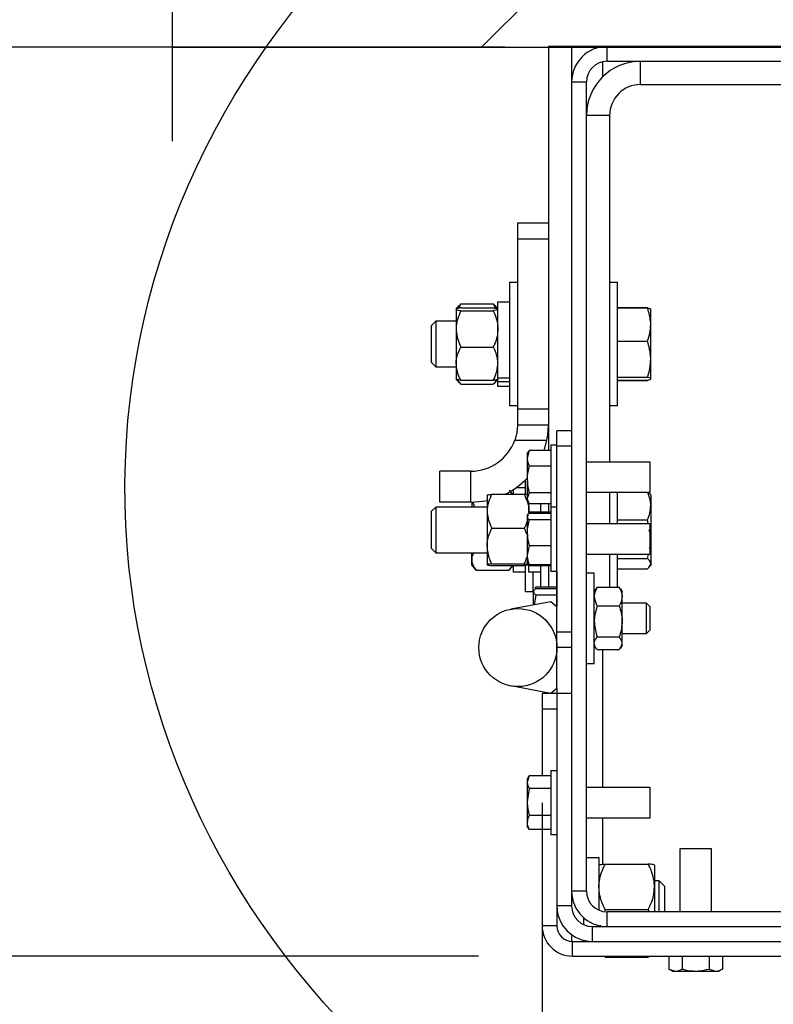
# Model space of a CAD drawing. Header units: inches. Extents: x 170 to 312, y 215 to 248.
# Tile 66 of 256: x 176.675 to 177.051, y 238.632 to 239.124. Entities that reach past the tile are written whole.
import ezdxf

# ---------------------------------------------------------------- set-up
doc = ezdxf.new("R2010")
doc.units = ezdxf.units.IN
doc.header["$LTSCALE"] = 0.25
doc.header["$MEASUREMENT"] = 0
for name, color, linetype in [('ANNOTATIONS', 1, 'Continuous'), ('DETAILS', 4, 'Continuous'), ('STANDARD MOTOR LH', 7, 'Continuous')]:
    doc.layers.add(name, color=color, linetype=linetype)
doc.styles.add('ARIAL', font='arial.ttf', dxfattribs={"height": 0.09375})
doc.dimstyles.new('STANDARD$0', dxfattribs={"dimtxt": 0.09375, "dimasz": 0.09375, "dimexe": 0.03125, "dimexo": 0.046875, "dimgap": 0.09, "dimtad": 0, "dimtih": 1, "dimtoh": 1, "dimdec": 4, "dimzin": 0, "dimdsep": 46, "dimtxsty": 'ARIAL', "dimcen": 0.09, "dimadec": 0, "dimazin": 0, "dimtfac": 1, "dimtdec": 4, "dimtofl": 0, "dimtmove": 0, "dimatfit": 1, "dimfxl": 1, "dimtolj": 1, "dimtzin": 0, "dimarcsym": 0})

# ---------------------------------------------------------------- blocks, each defined once
blk = doc.blocks.new('*D215')
at = {"layer": 'ANNOTATIONS', "color": 0, "lineweight": -2, "transparency": 16777216}
for p, q in [((176.9357208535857, 238.7331519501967), (176.9357208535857, 238.3502203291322)), ((177.4385740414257, 238.7148550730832), (177.4385740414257, 238.3502203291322)), ((177.0294708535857, 238.3970953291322), (177.0773074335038, 238.3970953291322)), ((177.3448240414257, 238.3970953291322), (177.3101902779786, 238.3970953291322))]:
    blk.add_line(p, q, dxfattribs=at)
at = {"layer": 'ANNOTATIONS', "color": 0, "transparency": 16777216}
for points in [[(177.0294708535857, 238.4127203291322), (177.0294708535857, 238.3814703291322), (176.9357208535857, 238.3970953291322)], [(177.3448240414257, 238.4127203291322), (177.3448240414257, 238.3814703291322), (177.4385740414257, 238.3970953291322)]]:
    blk.add_solid(points, dxfattribs=at)
at = {"layer": 'defpoints', "color": 0, "transparency": 16777216}
for p in [(176.9357208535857, 238.7800269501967), (177.4385740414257, 238.7617300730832), (177.4385740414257, 238.3970953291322)]:
    blk.add_point(p, dxfattribs=at)
at = {"layer": 'ANNOTATIONS', "color": 0, "transparency": 16777216, "insert": (177.1937488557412, 238.3970953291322), "char_height": 0.09375, "attachment_point": 5, "style": 'ARIAL'}
blk.add_mtext('\\A1;8"', dxfattribs=at)
blk = doc.blocks.new('*D216')
at = {"layer": 'ANNOTATIONS', "color": 0, "lineweight": -2, "transparency": 16777216}
for p, q in [((176.415614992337, 239.204417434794), (176.415614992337, 239.298167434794)), ((176.9170115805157, 239.110667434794), (176.368739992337, 239.110667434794)), ((176.9039580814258, 238.6565278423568), (176.368739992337, 238.6565278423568)), ((176.415614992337, 238.5627778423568), (176.415614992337, 238.4690278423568))]:
    blk.add_line(p, q, dxfattribs=at)
at = {"layer": 'ANNOTATIONS', "color": 0, "transparency": 16777216}
for points in [[(176.399989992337, 239.204417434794), (176.431239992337, 239.204417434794), (176.415614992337, 239.110667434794)], [(176.399989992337, 238.5627778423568), (176.431239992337, 238.5627778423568), (176.415614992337, 238.6565278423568)]]:
    blk.add_solid(points, dxfattribs=at)
at = {"layer": 'defpoints', "color": 0, "transparency": 16777216}
for p in [(176.9638865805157, 239.110667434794), (176.415614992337, 238.6565278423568), (176.9508330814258, 238.6565278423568)]:
    blk.add_point(p, dxfattribs=at)
at = {"layer": 'ANNOTATIONS', "color": 0, "transparency": 16777216, "insert": (176.4156149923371, 238.9290274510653), "char_height": 0.09375, "attachment_point": 5, "style": 'ARIAL'}
blk.add_mtext('\\A1;7 7/32"', dxfattribs=at)

msp = doc.modelspace()

# ---------------------------------------------------------------- hatches: boundary and pattern name
at = {"layer": 'STANDARD MOTOR LH'}
h = msp.add_hatch(dxfattribs=at)
h.set_pattern_fill('ANSI31', color=256, style=0)
h.set_pattern_definition([(45, (0.9945678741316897, -11.93033273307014), (-0.08838834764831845, 0.08838834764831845), [])])
h.paths.add_polyline_path([(177.4385740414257, 239.6262925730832), (176.7510740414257, 239.6262925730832), (176.7510740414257, 239.38909103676), (176.6869698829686, 239.38909103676), (176.8290407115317, 239.3421870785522), (176.7510740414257, 239.3421870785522), (176.7510740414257, 239.1106675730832), (177.4385740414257, 239.1106675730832), (177.4385740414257, 239.2731691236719)])

# ---------------------------------------------------------------- linework, layer by layer
at = {"layer": 'DETAILS'}
msp.add_ellipse((177.1697928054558, 238.889808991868), major_axis=(0.4425035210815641, -0.003049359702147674), ratio=0.919728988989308, dxfattribs=at)
at = {"layer": 'STANDARD MOTOR LH'}
for p, q in [((176.7510740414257, 239.0637925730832), (176.7510740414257, 239.3421870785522)), ((176.9388485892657, 239.1110095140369), (176.9388485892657, 238.9091762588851)), ((177.4208605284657, 239.1110095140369), (176.9388485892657, 239.1110095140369)), ((176.9504614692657, 239.1110095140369), (176.9504614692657, 238.681611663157)), ((176.9659453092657, 239.1110095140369), (176.9659453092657, 239.1108686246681)), ((176.9681749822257, 239.1036392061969), (176.9681749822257, 239.1110095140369)), ((176.7510740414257, 239.1106675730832), (177.4385740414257, 239.1106675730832)), ((176.9659453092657, 239.1033960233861), (176.9659453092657, 239.0958782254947)), ((176.9681749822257, 239.1036392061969), (177.4208605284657, 239.1036392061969)), ((176.9849284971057, 239.0920263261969), (176.9849284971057, 239.1036392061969)), ((176.9504614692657, 239.0932960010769), (176.9578317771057, 239.0932960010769)), ((176.9578317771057, 238.6889819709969), (176.9578317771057, 239.0932960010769)), ((176.9849284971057, 239.0920263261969), (177.0824457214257, 239.092026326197)), ((176.9694446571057, 239.076542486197), (176.9578317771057, 239.076542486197)), ((176.9694446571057, 239.076542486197), (176.9694446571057, 238.9035744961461)), ((176.9233647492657, 239.0227083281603), (176.9233647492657, 238.922044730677)), ((176.9388485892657, 239.0227083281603), (176.9233647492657, 239.0227083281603)), ((176.9233647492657, 239.0149664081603), (176.9388485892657, 239.0149664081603)), ((176.9194628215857, 238.9933323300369), (176.9233647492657, 238.9933323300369)), ((176.9194628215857, 238.9933323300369), (176.9194628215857, 238.9313969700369)), ((176.9694446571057, 238.9933323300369), (176.9733465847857, 238.9933323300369)), ((176.9733465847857, 238.931396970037), (176.9733465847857, 238.9933323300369)), ((176.9136408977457, 238.9835155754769), (176.9194628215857, 238.9835155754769)), ((176.9136408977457, 238.9412137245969), (176.9136408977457, 238.9835155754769)), ((176.8927686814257, 238.9797684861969), (176.8943272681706, 238.9815752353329)), ((176.8927686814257, 238.9797203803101), (176.8927686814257, 238.9449886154)), ((176.8950912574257, 238.9823858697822), (176.8937599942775, 238.9801809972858)), ((176.8950912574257, 238.9823858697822), (176.8942994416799, 238.9815202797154)), ((176.8950912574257, 238.9823858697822), (176.9113183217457, 238.9823858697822)), ((176.8950912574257, 238.9804669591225), (176.9113183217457, 238.9804669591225)), ((176.8950912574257, 238.9789738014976), (176.9113183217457, 238.9789738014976)), ((176.9113183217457, 238.9823858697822), (176.912649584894, 238.9801809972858)), ((176.9113183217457, 238.9823858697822), (176.9121101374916, 238.9815202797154)), ((176.9120823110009, 238.9815752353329), (176.9136408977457, 238.9797684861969)), ((176.9733465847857, 238.9806155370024), (176.9883908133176, 238.9806155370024)), ((176.9733465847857, 238.9804625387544), (176.9883908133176, 238.9804625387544)), ((176.9899177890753, 238.9798160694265), (176.9899452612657, 238.9797684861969)), ((176.9899452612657, 238.9450082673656), (176.9899452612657, 238.9797401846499)), ((176.8804435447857, 238.971670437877), (176.8827506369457, 238.9739775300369)), ((176.8827506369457, 238.9739775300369), (176.8927686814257, 238.9739775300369)), ((176.8827506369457, 238.9507517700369), (176.8827506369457, 238.9739775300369)), ((176.8804435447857, 238.9530588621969), (176.8804435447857, 238.971670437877)), ((176.9733465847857, 238.9638476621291), (176.9883908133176, 238.9638476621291)), ((176.8950912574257, 238.960871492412), (176.9113183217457, 238.960871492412)), ((176.8827506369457, 238.9507517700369), (176.8804435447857, 238.9530588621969)), ((176.8927686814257, 238.9507517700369), (176.8827506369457, 238.9507517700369)), ((176.8943272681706, 238.943154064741), (176.8927686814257, 238.9449608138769)), ((176.8950912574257, 238.9442623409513), (176.9113183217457, 238.9442623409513)), ((176.9136408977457, 238.9449608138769), (176.9120823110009, 238.943154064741)), ((176.9194628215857, 238.9452605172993), (176.9136408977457, 238.9452605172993)), ((176.9194628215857, 238.9435246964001), (176.9136408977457, 238.9435246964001)), ((176.9733465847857, 238.9457497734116), (176.9883908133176, 238.9457497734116)), ((176.9733465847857, 238.9442667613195), (176.9883908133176, 238.9442667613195)), ((176.9733465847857, 238.9441137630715), (176.9883908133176, 238.9441137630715)), ((176.9899452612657, 238.9449608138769), (176.9899177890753, 238.9449132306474)), ((176.8950912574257, 238.9423434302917), (176.9113183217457, 238.9423434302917)), ((176.9194628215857, 238.9412137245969), (176.9136408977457, 238.9412137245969)), ((176.9233647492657, 238.9313969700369), (176.9194628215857, 238.9313969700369)), ((176.9388485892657, 238.929786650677), (176.9233647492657, 238.929786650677)), ((176.9733465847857, 238.931396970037), (176.9694446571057, 238.931396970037)), ((176.9233647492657, 238.922044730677), (176.9388485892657, 238.922044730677)), ((176.9430911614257, 238.7902443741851), (176.9430911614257, 238.9190583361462)), ((176.9504614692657, 238.9190583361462), (176.9430911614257, 238.9190583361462)), ((176.9220364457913, 238.914302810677), (176.9380664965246, 238.914302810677)), ((176.9366470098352, 238.9091762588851), (176.9380664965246, 238.914302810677)), ((176.9292638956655, 238.9091762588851), (176.9282266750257, 238.9052661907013)), ((176.9290244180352, 238.9085806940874), (176.9292638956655, 238.9091762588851)), ((176.9399943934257, 238.9091762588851), (176.9292638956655, 238.9091762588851)), ((176.9399943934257, 238.9119357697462), (176.9430911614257, 238.9119357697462)), ((176.9399943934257, 238.9119357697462), (176.9399943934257, 238.8487617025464)), ((176.9504614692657, 238.9113164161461), (176.9430911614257, 238.9113164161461)), ((176.9282266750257, 238.9074454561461), (176.9289176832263, 238.9086423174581)), ((176.9282266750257, 238.9074454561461), (176.9282266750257, 238.8842196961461)), ((176.9399943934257, 238.9013561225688), (176.9292638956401, 238.9013561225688)), ((176.9578317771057, 238.9035744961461), (176.9895426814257, 238.9035744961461)), ((176.9895426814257, 238.9035744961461), (176.9895426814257, 238.8880906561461)), ((176.8846365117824, 238.883335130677), (176.8846365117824, 238.898818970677)), ((176.9001389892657, 238.898818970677), (176.8846365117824, 238.898818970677)), ((176.9001389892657, 238.883335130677), (176.9001389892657, 238.898818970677)), ((176.9272047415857, 238.8943702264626), (176.9272047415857, 238.8874788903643)), ((176.9213828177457, 238.8872930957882), (176.9213828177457, 238.8896852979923)), ((176.9227321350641, 238.8906125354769), (176.9272047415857, 238.8906125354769)), ((176.9082525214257, 238.8868483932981), (176.9082525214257, 238.8520748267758)), ((176.9105750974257, 238.8872930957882), (176.9268021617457, 238.8872930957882)), ((176.9198002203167, 238.8887000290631), (176.9210139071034, 238.8872930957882)), ((176.9268021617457, 238.8872930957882), (176.9280774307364, 238.8841849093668)), ((176.9292638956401, 238.8880124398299), (176.9282266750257, 238.8852506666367)), ((176.9399943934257, 238.8880124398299), (176.9292638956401, 238.8880124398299)), ((176.9895426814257, 238.8880906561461), (176.9578317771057, 238.8880906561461)), ((176.9694446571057, 238.8880906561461), (176.9694446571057, 238.8726068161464)), ((176.9733465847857, 238.8726068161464), (176.9733465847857, 238.8880906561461)), ((176.9889521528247, 238.8880906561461), (176.9894659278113, 238.8874171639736)), ((176.9896148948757, 238.8874376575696), (176.9899452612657, 238.8868654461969)), ((176.9899452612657, 238.8868654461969), (176.9899452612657, 238.8520577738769)), ((176.8804435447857, 238.8787673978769), (176.8827506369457, 238.881074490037)), ((176.8827506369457, 238.881074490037), (176.9082525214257, 238.881074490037)), ((176.8827506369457, 238.8578487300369), (176.8827506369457, 238.881074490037)), ((176.9001389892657, 238.883335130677), (176.8846365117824, 238.883335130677)), ((176.9005106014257, 238.8833369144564), (176.9005106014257, 238.881074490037)), ((176.9009198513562, 238.8834520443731), (176.9019534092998, 238.881074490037)), ((176.9289176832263, 238.8830228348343), (176.9282266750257, 238.8842196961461)), ((176.9291247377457, 238.8780332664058), (176.9291247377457, 238.882879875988)), ((176.9399943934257, 238.8824888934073), (176.9292638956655, 238.8824888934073)), ((176.9349466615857, 238.8824888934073), (176.9349466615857, 238.8782742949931)), ((176.9388485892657, 238.8824888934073), (176.9388485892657, 238.8782742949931)), ((176.9399943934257, 238.8809680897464), (176.9430911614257, 238.8809680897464)), ((176.8804435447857, 238.8601558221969), (176.8804435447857, 238.8787673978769)), ((176.9282266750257, 238.8764777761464), (176.9288259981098, 238.8775158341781)), ((176.9286776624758, 238.8768380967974), (176.9282266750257, 238.8761276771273)), ((176.9282266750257, 238.8764777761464), (176.9282266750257, 238.8532520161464)), ((176.9291247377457, 238.8788220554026), (176.9290035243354, 238.8778233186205)), ((176.9292638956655, 238.8777615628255), (176.9291350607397, 238.877558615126)), ((176.9399943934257, 238.8782742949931), (176.9292638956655, 238.8782742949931)), ((176.9399943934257, 238.8781574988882), (176.9292638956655, 238.8781574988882)), ((176.9399943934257, 238.8777615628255), (176.9292638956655, 238.8777615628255)), ((176.9105750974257, 238.8703510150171), (176.9268021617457, 238.8703510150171)), ((176.9399943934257, 238.8744937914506), (176.9292638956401, 238.8744937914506)), ((176.9578317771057, 238.8726068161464), (176.9895426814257, 238.8726068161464)), ((176.9733465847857, 238.8744917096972), (176.9883908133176, 238.8744917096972)), ((176.9887148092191, 238.8726068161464), (176.9883908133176, 238.8744917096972)), ((176.9895426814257, 238.8726068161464), (176.9895426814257, 238.8571229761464)), ((176.9895426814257, 238.8601491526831), (176.9899452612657, 238.8648092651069)), ((176.8827506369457, 238.8578487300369), (176.8804435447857, 238.8601558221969)), ((176.9292638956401, 238.8615971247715), (176.9282266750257, 238.8567826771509)), ((176.9399943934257, 238.8615971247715), (176.9292638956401, 238.8615971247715)), ((176.9082525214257, 238.8578487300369), (176.8827506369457, 238.8578487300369)), ((176.9005106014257, 238.8520577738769), (176.9005106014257, 238.8578487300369)), ((176.9895426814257, 238.8571229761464), (176.9578317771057, 238.8571229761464)), ((176.9694446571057, 238.8571229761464), (176.9694446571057, 238.840790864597)), ((176.9733465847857, 238.840790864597), (176.9733465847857, 238.8571229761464)), ((176.9733465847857, 238.8551268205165), (176.9883908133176, 238.8551268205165)), ((176.9883908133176, 238.8551268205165), (176.9888653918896, 238.8571229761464)), ((176.9026471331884, 238.8495810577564), (176.9005106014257, 238.8520577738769)), ((176.9105750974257, 238.8525195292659), (176.9268021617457, 238.8525195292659)), ((176.9105750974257, 238.8516301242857), (176.9268021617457, 238.8516301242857)), ((176.9210139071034, 238.8516301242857), (176.9192462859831, 238.8495810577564)), ((176.9213828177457, 238.848310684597), (176.9213828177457, 238.8516301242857)), ((176.9268021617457, 238.8525195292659), (176.9284426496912, 238.8523096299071)), ((176.9272047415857, 238.8515588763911), (176.9272047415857, 238.8384939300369)), ((176.9288259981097, 238.8522139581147), (176.9282266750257, 238.8532520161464)), ((176.9292638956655, 238.8519682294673), (176.9286776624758, 238.8528916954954)), ((176.9292638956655, 238.8515722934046), (176.9289700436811, 238.8522971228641)), ((176.9291247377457, 238.848310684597), (176.9291247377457, 238.851696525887)), ((176.9399943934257, 238.8519682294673), (176.9292638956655, 238.8519682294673)), ((176.9399943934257, 238.8515722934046), (176.9292638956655, 238.8515722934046)), ((176.9399943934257, 238.8514554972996), (176.9292638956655, 238.8514554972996)), ((176.9349466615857, 238.8514554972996), (176.9349466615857, 238.840897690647)), ((176.9388485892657, 238.8514554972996), (176.9388485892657, 238.840897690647)), ((176.9733465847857, 238.8500967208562), (176.9883908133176, 238.8500967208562)), ((176.9899452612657, 238.8520577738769), (176.9896148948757, 238.8514855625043)), ((176.9025996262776, 238.8496505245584), (176.9028331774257, 238.849369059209)), ((176.9028331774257, 238.849369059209), (176.9190602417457, 238.849369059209)), ((176.9192937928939, 238.8496505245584), (176.9190602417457, 238.849369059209)), ((176.9272047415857, 238.848310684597), (176.9213828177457, 238.848310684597)), ((176.9349466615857, 238.848310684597), (176.9291247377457, 238.848310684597)), ((176.9311066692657, 238.848310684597), (176.9311066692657, 238.8384939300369)), ((176.9430911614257, 238.8487617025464), (176.9399943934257, 238.8487617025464)), ((176.9430292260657, 238.8487617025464), (176.9430292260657, 238.8311500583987)), ((176.9578317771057, 238.847970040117), (176.9617337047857, 238.847970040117)), ((176.9617337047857, 238.802509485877), (176.9617337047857, 238.847970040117)), ((176.9323051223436, 238.840396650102), (176.9325837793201, 238.8408792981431)), ((176.9325968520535, 238.840897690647), (176.9323878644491, 238.8402496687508)), ((176.9430292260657, 238.840897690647), (176.9325968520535, 238.840897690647)), ((176.9628161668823, 238.8399946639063), (176.9632820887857, 238.840790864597)), ((176.9632820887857, 238.840790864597), (176.9741827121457, 238.840790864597)), ((176.9746486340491, 238.8399946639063), (176.9741827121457, 238.840790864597)), ((176.9311066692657, 238.8384939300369), (176.9272047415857, 238.8384939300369)), ((176.9313853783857, 238.8388036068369), (176.9315549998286, 238.839097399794)), ((176.9313853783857, 238.8319576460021), (176.9313853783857, 238.838516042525)), ((176.9325968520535, 238.8369120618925), (176.9318027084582, 238.8320349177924)), ((176.9430292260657, 238.8401200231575), (176.9325968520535, 238.8401200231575)), ((176.9430292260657, 238.8369120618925), (176.9325968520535, 238.8369120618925)), ((176.9617337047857, 238.8387881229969), (176.9626591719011, 238.8400408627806)), ((176.9748056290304, 238.8400408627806), (176.9757310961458, 238.8387881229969)), ((176.9757310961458, 238.811691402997), (176.9757310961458, 238.8387881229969)), ((176.9401152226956, 238.8335740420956), (176.9200295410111, 238.8298550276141)), ((176.9430911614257, 238.8310985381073), (176.9401152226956, 238.8335740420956)), ((176.9632820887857, 238.8315386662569), (176.9741827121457, 238.8315386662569)), ((176.9757310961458, 238.8329816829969), (176.9876381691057, 238.8329816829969)), ((176.9876381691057, 238.8329816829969), (176.9894807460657, 238.8311391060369)), ((176.9876381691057, 238.8329816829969), (176.9876381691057, 238.8174978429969)), ((176.9894807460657, 238.8311391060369), (176.9894807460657, 238.8193404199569)), ((176.9504614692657, 238.8184133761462), (176.9430911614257, 238.8184133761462)), ((176.9632820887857, 238.8159875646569), (176.9741827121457, 238.8159875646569)), ((176.9876381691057, 238.8174978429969), (176.9757310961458, 238.8174978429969)), ((176.9894807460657, 238.8193404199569), (176.9876381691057, 238.8174978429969)), ((176.9504614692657, 238.8106714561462), (176.9430911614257, 238.8106714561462)), ((176.9626591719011, 238.8104386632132), (176.9617337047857, 238.811691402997)), ((176.9757310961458, 238.811691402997), (176.9748056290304, 238.8104386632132)), ((176.9632820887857, 238.8096886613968), (176.9741827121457, 238.8096886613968)), ((176.9659453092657, 238.8096886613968), (176.9659453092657, 238.7409457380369)), ((176.9617337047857, 238.802509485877), (176.9578317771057, 238.802509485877)), ((176.9401152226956, 238.7877688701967), (176.9200295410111, 238.7914878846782)), ((176.9357208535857, 238.7877688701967), (176.9357208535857, 238.7466075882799)), ((176.9504614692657, 238.7877688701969), (176.9357208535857, 238.7877688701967)), ((176.9388485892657, 238.7880033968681), (176.9388485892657, 238.7877688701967)), ((176.9430911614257, 238.7902443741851), (176.9401152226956, 238.7877688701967)), ((176.9430292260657, 238.7901928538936), (176.9430292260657, 238.7877688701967)), ((176.9430911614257, 238.7877688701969), (176.9430911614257, 238.6716400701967)), ((176.9357208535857, 238.7800269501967), (176.9430911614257, 238.7800269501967)), ((176.9399943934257, 238.7493070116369), (176.9430911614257, 238.7493070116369)), ((176.9399943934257, 238.7493070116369), (176.9399943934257, 238.7171006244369)), ((176.9292638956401, 238.7466075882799), (176.9282266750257, 238.7434248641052)), ((176.9282266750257, 238.7448166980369), (176.9292458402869, 238.7465819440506)), ((176.9282266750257, 238.7448166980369), (176.9282266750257, 238.7215909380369)), ((176.9357208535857, 238.7466132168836), (176.9292638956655, 238.7466132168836)), ((176.9399943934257, 238.7466075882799), (176.9292638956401, 238.7466075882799)), ((176.9292638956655, 238.7402421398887), (176.9282266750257, 238.7335402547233)), ((176.9399943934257, 238.7402421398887), (176.9292638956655, 238.7402421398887)), ((176.9578317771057, 238.7409457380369), (176.9895426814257, 238.7409457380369)), ((176.9895426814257, 238.7409457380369), (176.9895426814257, 238.7254618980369)), ((176.9399943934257, 238.7268383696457), (176.9292638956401, 238.7268383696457)), ((176.9895426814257, 238.7254618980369), (176.9578317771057, 238.7254618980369)), ((176.9659453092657, 238.7254618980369), (176.9659453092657, 238.7023735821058)), ((176.929155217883, 238.7199826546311), (176.9282266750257, 238.7215909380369)), ((176.9292638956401, 238.7198000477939), (176.9291965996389, 238.7200065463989)), ((176.9399943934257, 238.7198000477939), (176.9292638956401, 238.7198000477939)), ((176.9357208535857, 238.7197944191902), (176.9292638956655, 238.7197944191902)), ((176.9357208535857, 238.7198000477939), (176.9357208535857, 238.6716400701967)), ((176.9430911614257, 238.7171006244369), (176.9399943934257, 238.7171006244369)), ((177.0046549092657, 238.6786387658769), (177.0046549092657, 238.7103496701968)), ((177.0046549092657, 238.7103496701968), (177.0201387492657, 238.7103496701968)), ((177.0201387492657, 238.7103496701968), (177.0201387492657, 238.6786387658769)), ((176.9578317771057, 238.7057277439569), (176.9640872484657, 238.7057277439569)), ((176.9640872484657, 238.7057277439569), (176.9640872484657, 238.6794807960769)), ((176.9671840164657, 238.7024907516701), (176.9887375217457, 238.7024907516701)), ((176.9918342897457, 238.7020288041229), (176.9918342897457, 238.6786387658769)), ((176.9918342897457, 238.6943006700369), (176.9940763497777, 238.6943006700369)), ((176.9940763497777, 238.6943006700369), (176.9969129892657, 238.691464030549)), ((176.9940763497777, 238.6943006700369), (176.9940763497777, 238.6786387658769)), ((176.9578317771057, 238.6889819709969), (176.9504614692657, 238.6889819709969)), ((176.9969129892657, 238.691464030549), (176.9969129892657, 238.6786387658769)), ((176.9504614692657, 238.681611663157), (176.9430911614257, 238.681611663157)), ((176.9671840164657, 238.6797407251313), (176.9668574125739, 238.6789063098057)), ((176.9671840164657, 238.6797407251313), (176.9887375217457, 238.6797407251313)), ((176.9681749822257, 238.6712684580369), (176.9681749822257, 238.6786387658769)), ((177.0588483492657, 238.6786387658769), (176.9681749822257, 238.6786387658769)), ((176.9887375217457, 238.6797407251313), (176.9891688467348, 238.6786387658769)), ((176.9563453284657, 238.6757975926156), (176.9563453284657, 238.6722791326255)), ((176.9430911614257, 238.6716400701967), (176.9357208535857, 238.6716400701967)), ((176.9608046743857, 238.663898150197), (176.9608046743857, 238.6712684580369)), ((176.9608046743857, 238.6712684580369), (177.4208605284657, 238.6712684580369)), ((176.9640872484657, 238.6717465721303), (176.9640872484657, 238.6712684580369)), ((176.9646715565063, 238.6719798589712), (176.9645653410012, 238.6712684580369)), ((176.9504614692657, 238.6672315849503), (176.9504614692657, 238.6639070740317)), ((176.9508330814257, 238.6565278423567), (176.9508330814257, 238.6638981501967)), ((176.9508330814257, 238.6638981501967), (177.4208605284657, 238.663898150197)), ((176.9563453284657, 238.6644686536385), (176.9563453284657, 238.6638981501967)), ((176.9508330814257, 238.6565278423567), (177.0940586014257, 238.6565278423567)), ((176.9669734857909, 238.6565278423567), (176.9671840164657, 238.6560668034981)), ((176.9671840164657, 238.6560668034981), (176.9887375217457, 238.6560668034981)), ((176.9889480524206, 238.6565278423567), (176.9887375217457, 238.6560668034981)), ((176.998987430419, 238.6565278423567), (176.998987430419, 238.6500708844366)), ((177.0056921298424, 238.6565278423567), (177.0056921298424, 238.6500708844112)), ((177.0191015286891, 238.6565278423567), (177.0191015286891, 238.6500708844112)), ((177.0258062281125, 238.6565278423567), (177.0258062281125, 238.6500708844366)), ((177.0007839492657, 238.6490336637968), (176.998987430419, 238.6500708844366)), ((176.998987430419, 238.6500708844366), (177.0023397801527, 238.6490336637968)), ((177.0007839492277, 238.6490336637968), (177.0240097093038, 238.6490336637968)), ((177.0191015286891, 238.6500708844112), (177.0224538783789, 238.6490336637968)), ((177.0258062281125, 238.6500708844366), (177.0240097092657, 238.6490336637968))]:
    msp.add_line(p, q, dxfattribs=at)
at = {"layer": 'STANDARD MOTOR LH', "flags": 128}
msp.add_lwpolyline([(176.9001389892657, 238.883335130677), (176.9060063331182, 238.8837823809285), (176.9082525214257, 238.884194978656)], dxfattribs=at)
at = {"layer": 'STANDARD MOTOR LH'}
msp.add_circle((176.9235815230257, 238.8106714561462), 0.01950963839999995, dxfattribs=at)
for centre, radius, start, end in [((176.9681749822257, 239.0932960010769), 0.01771351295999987, 90, 180), ((176.9849284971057, 239.076542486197), 0.02709672, 90, 180), ((176.9681749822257, 239.0932960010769), 0.01034320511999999, 90, 180), ((176.9849284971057, 239.076542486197), 0.01548384, 90, 180), ((176.9001389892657, 238.922044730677), 0.02322576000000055, 270, 340.5287793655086), ((176.9001389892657, 238.922044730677), 0.03870960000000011, 296.1358196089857, 316.5187836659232), ((176.9681749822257, 238.6889819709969), 0.01771351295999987, 180, 270), ((176.9681749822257, 238.6889819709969), 0.01034320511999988, 180, 270), ((176.9608046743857, 238.681611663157), 0.01771351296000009, 180, 270), ((176.9608046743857, 238.681611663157), 0.0103432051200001, 180, 270), ((176.9508330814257, 238.6716400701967), 0.01511222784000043, 180, 270), ((176.9508330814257, 238.6716400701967), 0.007741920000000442, 180, 270)]:
    msp.add_arc(centre, radius, start, end, dxfattribs=at)
for points, knots in [([(176.8950912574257, 238.9804669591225), (176.8944816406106, 238.9803509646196), (176.8932402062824, 238.980114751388), (176.8927731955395, 238.9798565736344), (176.8927688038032, 238.9797240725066), (176.8927686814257, 238.9797203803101)], [0, 0, 0, 0, 0.4839977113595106, 0.9856213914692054, 1, 1, 1, 1]), ([(176.8927686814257, 238.9797203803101), (176.8928568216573, 238.979616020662), (176.8930362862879, 238.979403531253), (176.8940767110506, 238.9791561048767), (176.8948615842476, 238.9790150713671), (176.8950912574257, 238.9789738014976)], [0, 0, 0, 0, 0.4057211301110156, 0.8260994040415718, 1, 1, 1, 1]), ([(176.8950912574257, 238.9789738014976), (176.8944816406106, 238.9775675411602), (176.8932402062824, 238.9747038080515), (176.8927731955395, 238.9715737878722), (176.8927688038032, 238.9699674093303), (176.8927686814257, 238.9699226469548)], [0, 0, 0, 0, 0.4839977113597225, 0.9856213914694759, 1, 1, 1, 1]), ([(176.9113183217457, 238.9804669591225), (176.9119279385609, 238.9803509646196), (176.913169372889, 238.980114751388), (176.913636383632, 238.9798565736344), (176.9136407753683, 238.9797240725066), (176.9136408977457, 238.9797203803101)], [0, 0, 0, 0, 0.4839977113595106, 0.9856213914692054, 1, 1, 1, 1]), ([(176.9136408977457, 238.9797203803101), (176.9135527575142, 238.979616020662), (176.9133732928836, 238.979403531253), (176.9123328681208, 238.9791561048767), (176.9115479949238, 238.9790150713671), (176.9113183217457, 238.9789738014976)], [0, 0, 0, 0, 0.4057211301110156, 0.8260994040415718, 1, 1, 1, 1]), ([(176.9113183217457, 238.9789738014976), (176.9119279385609, 238.9775675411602), (176.913169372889, 238.9747038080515), (176.913636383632, 238.9715737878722), (176.9136407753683, 238.9699674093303), (176.9136408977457, 238.9699226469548)], [0, 0, 0, 0, 0.4839977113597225, 0.9856213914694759, 1, 1, 1, 1]), ([(176.9899452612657, 238.9721551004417), (176.9899437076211, 238.9723520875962), (176.9899215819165, 238.9751574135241), (176.9891283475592, 238.9779064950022), (176.9883908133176, 238.9804625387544)], [0, 0, 0, 0, 0.07021899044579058, 1, 1, 1, 1]), ([(176.9883908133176, 238.9804625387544), (176.9890232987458, 238.9802758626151), (176.9898518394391, 238.9800313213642), (176.989927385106, 238.9797804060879), (176.9899452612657, 238.9797210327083)], [0, 0, 0, 0, 0.7633727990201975, 1, 1, 1, 1]), ([(176.8927686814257, 238.9699226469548), (176.8928568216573, 238.9686574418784), (176.8930362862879, 238.9660813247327), (176.8940767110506, 238.9630816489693), (176.8948615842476, 238.9613718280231), (176.8950912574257, 238.960871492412)], [0, 0, 0, 0, 0.4057211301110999, 0.8260994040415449, 1, 1, 1, 1]), ([(176.9136408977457, 238.9699226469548), (176.9135527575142, 238.9686574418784), (176.9133732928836, 238.9660813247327), (176.9123328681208, 238.9630816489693), (176.9115479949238, 238.9613718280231), (176.9113183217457, 238.960871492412)], [0, 0, 0, 0, 0.4057211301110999, 0.8260994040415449, 1, 1, 1, 1]), ([(176.9883908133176, 238.9638476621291), (176.9888252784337, 238.9651968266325), (176.9897021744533, 238.9679198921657), (176.9898637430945, 238.9707348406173), (176.9899452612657, 238.9721551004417)], [0, 0, 0, 0, 0.4954579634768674, 1, 1, 1, 1]), ([(176.9899452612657, 238.9547987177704), (176.9899437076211, 238.9550132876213), (176.9899215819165, 238.958069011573), (176.9891283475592, 238.9610634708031), (176.9883908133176, 238.9638476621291)], [0, 0, 0, 0, 0.07021899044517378, 1, 1, 1, 1]), ([(176.8927686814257, 238.9525669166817), (176.8927711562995, 238.9527552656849), (176.8928016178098, 238.9550735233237), (176.8936132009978, 238.9579199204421), (176.8948445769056, 238.9603788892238), (176.8950912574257, 238.960871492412)], [0, 0, 0, 0, 0.0660449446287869, 0.8129015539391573, 0.9999999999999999, 0.9999999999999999, 0.9999999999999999, 0.9999999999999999]), ([(176.9136408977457, 238.9525669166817), (176.9136384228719, 238.9527552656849), (176.9136079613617, 238.9550735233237), (176.9127963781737, 238.9579199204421), (176.9115650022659, 238.9603788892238), (176.9113183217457, 238.960871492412)], [0, 0, 0, 0, 0.0660449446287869, 0.8129015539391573, 0.9999999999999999, 0.9999999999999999, 0.9999999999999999, 0.9999999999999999]), ([(176.9883908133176, 238.9457497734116), (176.9888252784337, 238.9472193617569), (176.9897021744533, 238.9501854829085), (176.9898637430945, 238.9532516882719), (176.9899452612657, 238.9547987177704)], [0, 0, 0, 0, 0.4954579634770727, 1, 1, 1, 1]), ([(176.8950912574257, 238.9442623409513), (176.8947368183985, 238.9449648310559), (176.8934051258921, 238.9476042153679), (176.893038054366, 238.9504664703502), (176.8927686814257, 238.9525669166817)], [0, 0, 0, 0, 0.2661568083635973, 0.9999999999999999, 0.9999999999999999, 0.9999999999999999, 0.9999999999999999]), ([(176.9113183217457, 238.9442623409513), (176.911672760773, 238.9449648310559), (176.9130044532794, 238.9476042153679), (176.9133715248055, 238.9504664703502), (176.9136408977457, 238.9525669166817)], [0, 0, 0, 0, 0.2661568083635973, 0.9999999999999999, 0.9999999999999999, 0.9999999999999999, 0.9999999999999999]), ([(176.8950912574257, 238.9442623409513), (176.8944816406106, 238.9443783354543), (176.8932402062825, 238.9446145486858), (176.8927731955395, 238.9448727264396), (176.8927688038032, 238.9450052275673), (176.8927686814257, 238.9450089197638)], [0, 0, 0, 0, 0.483997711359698, 0.985621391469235, 1, 1, 1, 1]), ([(176.8936410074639, 238.9445738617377), (176.8938203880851, 238.9440759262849), (176.8940977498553, 238.9433060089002), (176.8948319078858, 238.9425947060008), (176.8950912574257, 238.9423434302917)], [0, 0, 0, 0, 0.6467388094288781, 1, 1, 1, 1]), ([(176.9113183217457, 238.9442623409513), (176.9119279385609, 238.9443783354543), (176.913169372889, 238.9446145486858), (176.913636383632, 238.9448727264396), (176.9136407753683, 238.9450052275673), (176.9136408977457, 238.9450089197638)], [0, 0, 0, 0, 0.483997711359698, 0.985621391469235, 1, 1, 1, 1]), ([(176.9127685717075, 238.9445738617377), (176.9125891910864, 238.9440759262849), (176.9123118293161, 238.9433060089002), (176.9115776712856, 238.9425947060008), (176.9113183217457, 238.9423434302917)], [0, 0, 0, 0, 0.6467388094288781, 1, 1, 1, 1]), ([(176.9899452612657, 238.9450082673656), (176.989927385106, 238.9450676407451), (176.9898518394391, 238.9453185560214), (176.9890232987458, 238.9455630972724), (176.9883908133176, 238.9457497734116)], [0, 0, 0, 0, 0.2366272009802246, 1, 1, 1, 1]), ([(176.9883908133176, 238.9442667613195), (176.9885896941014, 238.9443191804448), (176.9895058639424, 238.9445606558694), (176.9897523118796, 238.9448117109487), (176.9899452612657, 238.9450082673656)], [0, 0, 0, 0, 0.2170785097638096, 1, 1, 1, 1]), ([(176.9233647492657, 238.922044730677), (176.9233655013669, 238.9219593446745), (176.9233670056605, 238.9217885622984), (176.9233312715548, 238.9204580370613), (176.9231283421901, 238.9185206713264), (176.9226996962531, 238.9163379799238), (176.9222367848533, 238.9149175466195), (176.9220364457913, 238.914302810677)], [0, 0, 0, 0, 0.2120048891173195, 0.4240355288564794, 0.6350201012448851, 0.8420437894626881, 1, 1, 1, 1]), ([(176.9380664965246, 238.914302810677), (176.9382231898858, 238.9151579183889), (176.9385366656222, 238.9168686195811), (176.9387587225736, 238.9191817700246), (176.9388418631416, 238.9209373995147), (176.9388488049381, 238.9219005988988), (176.9388486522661, 238.9220026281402), (176.9388485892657, 238.922044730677)], [0, 0, 0, 0, 0.2134815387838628, 0.4270843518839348, 0.6384906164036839, 0.8508225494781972, 1, 1, 1, 1]), ([(176.9282266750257, 238.9052661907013), (176.9282277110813, 238.9051735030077), (176.9282424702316, 238.9038531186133), (176.9287717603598, 238.9025592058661), (176.9292638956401, 238.9013561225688)], [0, 0, 0, 0, 0.07019750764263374, 1, 1, 1, 1]), ([(176.9292638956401, 238.9013561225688), (176.9288564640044, 238.8997480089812), (176.9282993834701, 238.8975492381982), (176.9282420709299, 238.8952909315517), (176.9282266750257, 238.8946842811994)], [0, 0, 0, 0, 0.7313693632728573, 1, 1, 1, 1]), ([(176.9282266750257, 238.8946842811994), (176.928342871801, 238.8930067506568), (176.9284993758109, 238.8907473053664), (176.9291073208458, 238.8885725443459), (176.9292638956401, 238.8880124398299)], [0, 0, 0, 0, 0.7424523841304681, 1, 1, 1, 1]), ([(176.9105750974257, 238.8872930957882), (176.9099654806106, 238.8859769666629), (176.9087240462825, 238.8832967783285), (176.9082570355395, 238.8803673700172), (176.9082526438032, 238.8788639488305), (176.9082525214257, 238.8788220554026)], [0, 0, 0, 0, 0.4839977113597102, 0.9856213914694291, 1, 1, 1, 1]), ([(176.9082525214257, 238.8868483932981), (176.9083406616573, 238.8869105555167), (176.9085201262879, 238.887037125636), (176.9095605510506, 238.8871845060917), (176.9103454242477, 238.8872685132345), (176.9105750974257, 238.8872930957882)], [0, 0, 0, 0, 0.4057211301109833, 0.8260994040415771, 1, 1, 1, 1]), ([(176.9192855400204, 238.8892729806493), (176.9195751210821, 238.8889572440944), (176.9201557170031, 238.8883242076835), (176.9203381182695, 238.8876373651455), (176.9204295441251, 238.8872930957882)], [0, 0, 0, 0, 0.498765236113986, 0.9999999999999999, 0.9999999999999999, 0.9999999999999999, 0.9999999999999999]), ([(176.9282266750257, 238.8871050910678), (176.928001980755, 238.8871434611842), (176.927626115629, 238.8872076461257), (176.9270384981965, 238.8872685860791), (176.9268021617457, 238.8872930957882)], [0, 0, 0, 0, 0.5978055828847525, 1, 1, 1, 1]), ([(176.9282266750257, 238.8852506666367), (176.9282274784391, 238.8851851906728), (176.9282364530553, 238.8844537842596), (176.9286488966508, 238.883737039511), (176.9290244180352, 238.8830844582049)], [0, 0, 0, 0, 0.08952063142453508, 1, 1, 1, 1]), ([(176.9899452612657, 238.8816591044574), (176.9899438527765, 238.8818290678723), (176.9899258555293, 238.884000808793), (176.989215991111, 238.8861290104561), (176.988561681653, 238.8880906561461)], [0, 0, 0, 0, 0.07826136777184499, 1, 1, 1, 1]), ([(176.9282666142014, 238.883723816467), (176.928326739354, 238.8835811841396), (176.928967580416, 238.8820609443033), (176.929119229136, 238.8803671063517), (176.9291245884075, 238.8788639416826), (176.9291247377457, 238.8788220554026)], [0, 0, 0, 0, 0.09144693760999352, 0.9746828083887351, 1, 1, 1, 1]), ([(176.9883908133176, 238.8744917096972), (176.9888252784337, 238.8756557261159), (176.9897021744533, 238.8780051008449), (176.9898637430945, 238.8804337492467), (176.9899452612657, 238.8816591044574)], [0, 0, 0, 0, 0.4954579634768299, 1, 1, 1, 1]), ([(176.9082525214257, 238.8788220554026), (176.9083406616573, 238.8776379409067), (176.9085201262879, 238.8752269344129), (176.9095605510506, 238.8724195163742), (176.9103454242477, 238.8708192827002), (176.9105750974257, 238.8703510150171)], [0, 0, 0, 0, 0.4057211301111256, 0.8260994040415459, 1, 1, 1, 1]), ([(176.9282266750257, 238.8761276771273), (176.9282277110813, 238.8760889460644), (176.9282424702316, 238.8755372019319), (176.9287717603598, 238.8749965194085), (176.9292638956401, 238.8744937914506)], [0, 0, 0, 0, 0.07019750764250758, 1, 1, 1, 1]), ([(176.9082525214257, 238.8614352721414), (176.9082549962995, 238.8616374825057), (176.9082854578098, 238.8641263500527), (176.9090970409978, 238.8671822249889), (176.9103284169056, 238.869822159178), (176.9105750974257, 238.8703510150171)], [0, 0, 0, 0, 0.06604494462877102, 0.8129015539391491, 1, 1, 1, 1]), ([(176.9282266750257, 238.8739322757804), (176.928001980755, 238.8732013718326), (176.927626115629, 238.8719787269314), (176.9270384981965, 238.8708178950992), (176.9268021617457, 238.8703510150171)], [0, 0, 0, 0, 0.5978055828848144, 1, 1, 1, 1]), ([(176.9278270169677, 238.8674729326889), (176.9277434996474, 238.8679053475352), (176.9275504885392, 238.8689046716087), (176.9270730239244, 238.8698275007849), (176.9268021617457, 238.8703510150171)], [0, 0, 0, 0, 0.4327073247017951, 1, 1, 1, 1]), ([(176.9292638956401, 238.8744937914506), (176.9288564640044, 238.8729395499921), (176.9282993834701, 238.8708144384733), (176.9282420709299, 238.8686317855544), (176.9282266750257, 238.868045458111)], [0, 0, 0, 0, 0.7313693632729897, 0.9999999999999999, 0.9999999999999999, 0.9999999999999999, 0.9999999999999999]), ([(176.9282266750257, 238.868045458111), (176.928342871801, 238.8664241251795), (176.9284993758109, 238.8642403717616), (176.9291073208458, 238.8621384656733), (176.9292638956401, 238.8615971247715)], [0, 0, 0, 0, 0.7424523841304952, 1, 1, 1, 1]), ([(176.9899452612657, 238.8648092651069), (176.9899450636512, 238.8650389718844), (176.9899437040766, 238.8666193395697), (176.9895698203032, 238.8681680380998), (176.9892502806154, 238.8694916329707)], [0, 0, 0, 0, 0.1453502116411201, 1, 1, 1, 1]), ([(176.9105750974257, 238.8525195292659), (176.9102206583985, 238.853273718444), (176.9088889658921, 238.8561073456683), (176.908521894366, 238.8591802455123), (176.9082525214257, 238.8614352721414)], [0, 0, 0, 0, 0.2661568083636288, 1, 1, 1, 1]), ([(176.9015612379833, 238.8578487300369), (176.9014327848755, 238.8576662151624), (176.9007117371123, 238.8566417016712), (176.9005158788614, 238.8555049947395), (176.9005107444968, 238.8545841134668), (176.9005106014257, 238.8545584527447)], [0, 0, 0, 0, 0.1740476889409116, 0.976984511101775, 1, 1, 1, 1]), ([(176.9268021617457, 238.8525195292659), (176.9271944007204, 238.8532643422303), (176.927748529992, 238.8543165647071), (176.9279399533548, 238.8554587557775), (176.9279958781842, 238.8557924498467)], [0, 0, 0, 0, 0.7078474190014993, 1, 1, 1, 1]), ([(176.9282266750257, 238.8567826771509), (176.9282277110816, 238.8566685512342), (176.9282424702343, 238.855042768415), (176.9287717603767, 238.8534495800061), (176.9292638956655, 238.8519682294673)], [0, 0, 0, 0, 0.07019751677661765, 1, 1, 1, 1]), ([(176.9899452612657, 238.8526117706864), (176.989927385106, 238.8528131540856), (176.9898518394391, 238.8536642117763), (176.9890232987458, 238.8544936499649), (176.9883908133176, 238.8551268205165)], [0, 0, 0, 0, 0.2366272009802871, 1, 1, 1, 1]), ([(176.9005106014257, 238.8545584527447), (176.9005987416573, 238.8538330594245), (176.9007782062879, 238.8523560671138), (176.9018186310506, 238.8506362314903), (176.9026035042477, 238.8496559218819), (176.9028331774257, 238.849369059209)], [0, 0, 0, 0, 0.405721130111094, 0.826099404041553, 1, 1, 1, 1]), ([(176.9105750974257, 238.8525195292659), (176.9099654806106, 238.8524504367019), (176.9087240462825, 238.8523097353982), (176.9082570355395, 238.8521559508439), (176.9082526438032, 238.8520770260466), (176.9082525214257, 238.8520748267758)], [0, 0, 0, 0, 0.4839977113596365, 0.9856213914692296, 1, 1, 1, 1]), ([(176.9082525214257, 238.8520748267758), (176.9083406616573, 238.8520126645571), (176.9085201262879, 238.8518860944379), (176.9095605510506, 238.8517387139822), (176.9103454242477, 238.8516547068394), (176.9105750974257, 238.8516301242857)], [0, 0, 0, 0, 0.4057211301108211, 0.8260994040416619, 1, 1, 1, 1]), ([(176.9205226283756, 238.8516301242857), (176.9202871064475, 238.8511596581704), (176.9199007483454, 238.8503878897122), (176.9192962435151, 238.8496551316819), (176.9190602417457, 238.849369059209)], [0, 0, 0, 0, 0.6095948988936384, 1, 1, 1, 1]), ([(176.9287093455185, 238.8518951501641), (176.9287050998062, 238.8518932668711), (176.9285564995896, 238.8518273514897), (176.9277994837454, 238.8517388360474), (176.9270279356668, 238.8516547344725), (176.9268021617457, 238.8516301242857)], [0, 0, 0, 0, 0.02038108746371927, 0.7133394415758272, 1, 1, 1, 1]), ([(176.9883908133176, 238.8500967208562), (176.9885896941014, 238.8502745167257), (176.9895058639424, 238.8510935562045), (176.9897523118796, 238.8519450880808), (176.9899452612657, 238.8526117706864)], [0, 0, 0, 0, 0.2170785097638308, 1, 1, 1, 1]), ([(176.9632820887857, 238.840790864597), (176.9625464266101, 238.8393704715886), (176.9617571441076, 238.8378465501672), (176.9617351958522, 238.8362717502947), (176.9617337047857, 238.836164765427)], [0, 0, 0, 0, 0.9320644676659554, 1, 1, 1, 1]), ([(176.9741827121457, 238.840790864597), (176.9749183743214, 238.8393704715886), (176.9757076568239, 238.8378465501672), (176.9757296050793, 238.8362717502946), (176.9757310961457, 238.836164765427)], [0, 0, 0, 0, 0.9320644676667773, 1, 1, 1, 1]), ([(176.9325968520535, 238.8401200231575), (176.9323357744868, 238.8399177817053), (176.9318110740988, 238.8395113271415), (176.9314378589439, 238.8389719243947), (176.9313994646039, 238.8386384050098), (176.9313853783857, 238.838516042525)], [0, 0, 0, 0, 0.3853735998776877, 0.7745042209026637, 1, 1, 1, 1]), ([(176.9313853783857, 238.838516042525), (176.9314272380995, 238.8383013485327), (176.9315116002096, 238.8378686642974), (176.9320304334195, 238.837334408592), (176.9324545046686, 238.8370182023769), (176.9325968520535, 238.8369120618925)], [0, 0, 0, 0, 0.3955096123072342, 0.7970915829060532, 1, 1, 1, 1]), ([(176.9617337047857, 238.836164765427), (176.961976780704, 238.8347876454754), (176.9622554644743, 238.8332087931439), (176.9631657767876, 238.8317278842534), (176.9632820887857, 238.8315386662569)], [0, 0, 0, 0, 0.8722284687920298, 1, 1, 1, 1]), ([(176.9757310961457, 238.836164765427), (176.9754880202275, 238.8347876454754), (176.9752093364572, 238.8332087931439), (176.9742990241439, 238.8317278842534), (176.9741827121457, 238.8315386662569)], [0, 0, 0, 0, 0.872228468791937, 1, 1, 1, 1]), ([(176.9632820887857, 238.8315386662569), (176.9625464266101, 238.8291512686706), (176.9617571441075, 238.8265898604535), (176.9617351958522, 238.8239429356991), (176.9617337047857, 238.8237631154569)], [0, 0, 0, 0, 0.9320644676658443, 1, 1, 1, 1]), ([(176.9741827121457, 238.8315386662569), (176.9749183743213, 238.8291512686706), (176.9757076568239, 238.8265898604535), (176.9757296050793, 238.8239429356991), (176.9757310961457, 238.8237631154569)], [0, 0, 0, 0, 0.9320644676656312, 1, 1, 1, 1]), ([(176.9617337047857, 238.8237631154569), (176.961976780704, 238.8214484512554), (176.9622554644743, 238.8187947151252), (176.9631657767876, 238.816305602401), (176.9632820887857, 238.8159875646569)], [0, 0, 0, 0, 0.872228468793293, 0.9999999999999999, 0.9999999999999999, 0.9999999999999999, 0.9999999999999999]), ([(176.9757310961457, 238.8237631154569), (176.9754880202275, 238.8214484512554), (176.9752093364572, 238.8187947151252), (176.9742990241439, 238.816305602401), (176.9741827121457, 238.8159875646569)], [0, 0, 0, 0, 0.8722284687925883, 1, 1, 1, 1]), ([(176.9617337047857, 238.8128381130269), (176.9617454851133, 238.8130419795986), (176.9618075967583, 238.8141168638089), (176.9626220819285, 238.8151502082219), (176.9632820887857, 238.8159875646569)], [0, 0, 0, 0, 0.1896637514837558, 1, 1, 1, 1]), ([(176.9757310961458, 238.8128381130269), (176.9757193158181, 238.8130419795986), (176.9756572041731, 238.8141168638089), (176.974842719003, 238.8151502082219), (176.9741827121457, 238.8159875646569)], [0, 0, 0, 0, 0.1896637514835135, 1, 1, 1, 1]), ([(176.9632820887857, 238.8096886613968), (176.9630469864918, 238.8099541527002), (176.9621499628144, 238.8109671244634), (176.9619104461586, 238.8120436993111), (176.9617337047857, 238.8128381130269)], [0, 0, 0, 0, 0.2620915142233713, 1, 1, 1, 1]), ([(176.9741827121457, 238.8096886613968), (176.9744178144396, 238.8099541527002), (176.9753148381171, 238.8109671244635), (176.9755543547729, 238.8120436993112), (176.9757310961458, 238.8128381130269)], [0, 0, 0, 0, 0.2620915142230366, 1, 1, 1, 1]), ([(176.9282266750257, 238.7434248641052), (176.9282277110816, 238.7433494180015), (176.9282424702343, 238.7422746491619), (176.9287717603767, 238.7412214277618), (176.9292638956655, 238.7402421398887)], [0, 0, 0, 0, 0.070197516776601, 1, 1, 1, 1]), ([(176.9282266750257, 238.7335402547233), (176.9282277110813, 238.7333813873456), (176.9282424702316, 238.7311182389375), (176.9287717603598, 238.7289004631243), (176.9292638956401, 238.7268383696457)], [0, 0, 0, 0, 0.0701975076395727, 1, 1, 1, 1]), ([(176.9292638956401, 238.7268383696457), (176.9291073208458, 238.7265429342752), (176.9284993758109, 238.725395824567), (176.928342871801, 238.7242040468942), (176.9282266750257, 238.7233192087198)], [0, 0, 0, 0, 0.2575476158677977, 0.9999999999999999, 0.9999999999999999, 0.9999999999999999, 0.9999999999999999]), ([(176.9282266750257, 238.7233192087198), (176.9282420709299, 238.7229992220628), (176.9282993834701, 238.7218080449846), (176.9288564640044, 238.7206482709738), (176.9292638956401, 238.7198000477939)], [0, 0, 0, 0, 0.2686306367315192, 1, 1, 1, 1]), ([(176.9640872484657, 238.6911157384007), (176.964090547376, 238.6913762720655), (176.9641121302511, 238.6930807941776), (176.9646206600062, 238.6962617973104), (176.965859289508, 238.6997761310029), (176.9668565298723, 238.7018196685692), (176.9671840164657, 238.7024907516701)], [0, 0, 0, 0, 0.0665322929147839, 0.4352825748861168, 0.8145508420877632, 1, 1, 1, 1]), ([(176.9640872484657, 238.7020288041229), (176.9642050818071, 238.7020934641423), (176.9644450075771, 238.7022251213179), (176.9658339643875, 238.7023782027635), (176.9668797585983, 238.7024653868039), (176.9671840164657, 238.7024907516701)], [0, 0, 0, 0, 0.4062921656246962, 0.8272697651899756, 0.9999999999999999, 0.9999999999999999, 0.9999999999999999, 0.9999999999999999]), ([(176.9918342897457, 238.6911157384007), (176.9918309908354, 238.6913762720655), (176.9918094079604, 238.6930807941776), (176.9913008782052, 238.6962617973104), (176.9900622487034, 238.6997761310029), (176.9890650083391, 238.7018196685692), (176.9887375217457, 238.7024907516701)], [0, 0, 0, 0, 0.06653229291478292, 0.4352825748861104, 0.8145508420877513, 1, 1, 1, 1]), ([(176.9918342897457, 238.7020288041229), (176.9917164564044, 238.7020934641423), (176.9914765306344, 238.7022251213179), (176.990087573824, 238.7023782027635), (176.9890417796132, 238.7024653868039), (176.9887375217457, 238.7024907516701)], [0, 0, 0, 0, 0.4062921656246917, 0.8272697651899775, 1, 1, 1, 1]), ([(176.9671840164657, 238.6797407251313), (176.9667239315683, 238.6807037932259), (176.9656353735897, 238.682982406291), (176.9643803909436, 238.6867794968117), (176.9641857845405, 238.6896581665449), (176.9640872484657, 238.6911157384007)], [0, 0, 0, 0, 0.2654599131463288, 0.628076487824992, 1, 1, 1, 1]), ([(176.9887375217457, 238.6797407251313), (176.9891976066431, 238.6807037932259), (176.9902861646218, 238.682982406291), (176.9915411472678, 238.6867794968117), (176.991735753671, 238.6896581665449), (176.9918342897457, 238.6911157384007)], [0, 0, 0, 0, 0.2654599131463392, 0.6280764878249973, 1, 1, 1, 1]), ([(177.0023397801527, 238.6490336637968), (177.0024192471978, 238.6490346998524), (177.0035512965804, 238.6490494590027), (177.0046606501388, 238.6495787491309), (177.0056921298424, 238.6500708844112)], [0, 0, 0, 0, 0.07019750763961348, 1, 1, 1, 1]), ([(177.0056921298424, 238.6500708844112), (177.0062549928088, 238.6499143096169), (177.0084404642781, 238.649306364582), (177.0107110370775, 238.6491498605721), (177.0123968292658, 238.6490336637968)], [0, 0, 0, 0, 0.2575476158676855, 1, 1, 1, 1]), ([(177.0123968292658, 238.6490336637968), (177.0130064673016, 238.649049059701), (177.0152758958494, 238.6491063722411), (177.0174854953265, 238.6496634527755), (177.0191015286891, 238.6500708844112)], [0, 0, 0, 0, 0.2686306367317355, 1, 1, 1, 1]), ([(177.0224538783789, 238.6490336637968), (177.0225333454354, 238.6490346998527), (177.0236653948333, 238.6490494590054), (177.0247747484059, 238.6495787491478), (177.0258062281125, 238.6500708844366)], [0, 0, 0, 0, 0.07019751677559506, 1, 1, 1, 1])]:
    msp.add_open_spline(points, degree=3, knots=knots, dxfattribs=at)

# ---------------------------------------------------------------- dimensions: what is measured, and where the dimension line sits
at = {"layer": 'ANNOTATIONS'}
dim = msp.add_linear_dim(base=(176.415614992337, 238.6565278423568), p1=(176.9638865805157, 239.1106674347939), p2=(176.9508330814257, 238.6565278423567), angle=90, text='7 7/32"', dimstyle='STANDARD$0', override={"dimexe": 0.046875, "dimgap": 0.0625, "dimlunit": 4, "dimcen": 0.08984375, "dimfxl": 0.18, "dimfrac": 2}, dxfattribs=at)
dim.commit()
dim.dimension.update_dxf_attribs({"geometry": '*D216', "text_midpoint": (176.4156149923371, 238.9290274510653), "dimtype": 160})
dim = msp.add_linear_dim(base=(177.4385740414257, 238.3970953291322), p1=(176.9357208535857, 238.7800269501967), p2=(177.4385740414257, 238.7617300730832), text='8"', dimstyle='STANDARD$0', override={"dimexe": 0.046875, "dimgap": 0.0625, "dimlunit": 4, "dimcen": 0.08984375, "dimfxl": 0.18, "dimfrac": 2}, dxfattribs=at)
dim.commit()
dim.dimension.update_dxf_attribs({"geometry": '*D215', "text_midpoint": (177.1937488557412, 238.3970953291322), "dimtype": 160})

doc.saveas('drawing.dxf')
